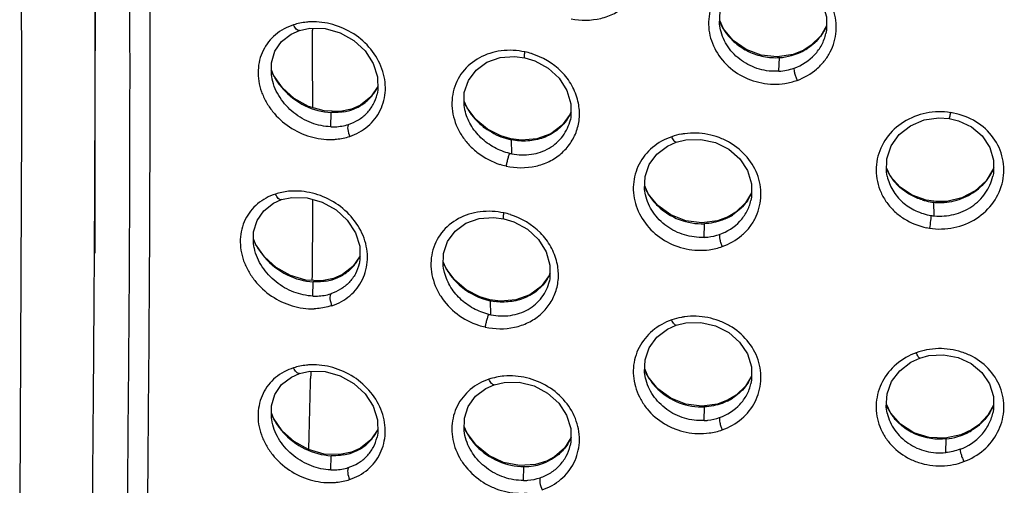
# Model space of a CAD drawing. Header units: millimetres. Extents: x 1200 to 1620, y -113 to 480.
# Tile 29 of 51: x 1296 to 1306, y 322 to 327. Entities that reach past the tile are written whole.
import ezdxf

# ---------------------------------------------------------------- set-up
doc = ezdxf.new("R2010")
doc.units = ezdxf.units.MM
doc.header["$LTSCALE"] = 0.1

msp = doc.modelspace()

# ---------------------------------------------------------------- linework, layer by layer
at = {"color": 7, "linetype": 'Continuous'}
for p, q in [((1297.0052, 326.3203), (1297.0057, 326.9999)), ((1303.5242, 326.9329), (1303.486, 327.018)), ((1304.5954, 326.9639), (1304.5348, 326.8605)), ((1299.1256, 326.9162), (1299.1256, 326.9162)), ((1299.2599, 326.9395), (1299.26, 326.918)), ((1303.4939, 326.9242), (1303.4933, 326.9269)), ((1304.5348, 326.8605), (1304.4366, 326.7636)), ((1304.589, 326.8844), (1304.5896, 326.8869)), ((1304.4366, 326.7636), (1304.3585, 326.7137)), ((1304.2479, 326.6686), (1304.0843, 326.6426)), ((1304.3585, 326.7137), (1304.2479, 326.6686)), ((1304.3515, 326.7033), (1304.3585, 326.7137)), ((1304.1013, 326.4931), (1304.1053, 326.6349)), ((1298.8553, 326.4523), (1298.8342, 326.5084)), ((1298.9479, 326.3213), (1298.8553, 326.4523)), ((1298.8418, 326.4115), (1298.8412, 326.4141)), ((1299.9393, 326.3368), (1299.8655, 326.2278)), ((1299.7579, 326.1428), (1299.6659, 326.1018)), ((1299.8655, 326.2278), (1299.7579, 326.1428)), ((1300.8653, 326.1138), (1300.8351, 326.1847)), ((1299.5463, 326.0765), (1299.3807, 326.0816)), ((1299.4506, 325.9172), (1299.454, 326.0645)), ((1299.6659, 326.1018), (1299.5463, 326.0765)), ((1299.6491, 326.0882), (1299.6659, 326.1018)), ((1300.8429, 326.0918), (1300.8418, 326.0966)), ((1300.9562, 325.993), (1300.8653, 326.1138)), ((1301.9423, 326.0701), (1301.9336, 326.0467)), ((1301.9368, 325.99), (1301.9373, 325.992)), ((1301.3201, 325.7916), (1301.2154, 325.8224)), ((1301.4313, 325.7783), (1301.3201, 325.7916)), ((1301.3299, 325.6365), (1301.3246, 325.7823)), ((1305.26, 325.4033), (1305.2174, 325.4913)), ((1305.2238, 325.4059), (1305.2241, 325.4049)), ((1306.3209, 325.4042), (1306.3213, 325.4059)), ((1302.7441, 325.2239), (1302.7083, 325.3055)), ((1302.716, 325.2117), (1302.7156, 325.2138)), ((1303.817, 325.2322), (1303.7547, 325.1281)), ((1298.9395, 325.1619), (1298.9395, 325.1619)), ((1303.7547, 325.1281), (1303.6554, 325.033)), ((1303.8107, 325.1531), (1303.8114, 325.1562)), ((1305.7357, 325.1413), (1305.6296, 325.1563)), ((1305.7132, 324.9937), (1305.709, 325.1353)), ((1305.7364, 325.1332), (1305.7357, 325.1413)), ((1303.6554, 325.033), (1303.5757, 324.9843)), ((1303.464, 324.942), (1303.3001, 324.9205)), ((1303.3238, 324.7703), (1303.3277, 324.9124)), ((1303.5757, 324.9843), (1303.464, 324.942)), ((1303.5673, 324.9734), (1303.5757, 324.9843)), ((1298.6699, 324.7016), (1298.6497, 324.7557)), ((1298.6573, 324.6588), (1298.6567, 324.6618)), ((1298.762, 324.5703), (1298.6699, 324.7016)), ((1299.7542, 324.5789), (1299.68, 324.4701)), ((1299.7472, 324.5034), (1299.746, 324.4982)), ((1300.6475, 324.4487), (1300.6181, 324.5183)), ((1299.68, 324.4701), (1299.5719, 324.3857)), ((1300.6259, 324.4251), (1300.6248, 324.4301)), ((1300.738, 324.3275), (1300.6475, 324.4487)), ((1301.7251, 324.3982), (1301.7164, 324.3749)), ((1299.3589, 324.321), (1299.1933, 324.3275)), ((1299.2659, 324.1619), (1299.2694, 324.3096)), ((1299.479, 324.3452), (1299.3589, 324.321)), ((1299.4617, 324.3315), (1299.479, 324.3452)), ((1299.5719, 324.3857), (1299.479, 324.3452)), ((1301.7196, 324.3181), (1301.72, 324.32)), ((1301.0916, 324.1172), (1301.1009, 324.1234)), ((1301.2129, 324.1092), (1301.1009, 324.1234)), ((1301.1127, 323.9675), (1301.1074, 324.1136)), ((1299.243, 323.3828), (1299.2425, 323.3584)), ((1302.7442, 323.3244), (1302.7083, 323.4061)), ((1299.1259, 323.3596), (1299.1259, 323.3596)), ((1299.2425, 323.3584), (1299.2414, 323.3079)), ((1302.7161, 323.3124), (1302.7156, 323.3144)), ((1303.8171, 323.333), (1303.7548, 323.229)), ((1303.7548, 323.229), (1303.6555, 323.1338)), ((1303.8107, 323.2539), (1303.8114, 323.2569)), ((1303.5757, 323.0851), (1303.4641, 323.0427)), ((1303.5674, 323.0741), (1303.5757, 323.0851)), ((1303.6555, 323.1338), (1303.5757, 323.0851)), ((1303.4641, 323.0427), (1303.3002, 323.0212)), ((1303.3238, 322.871), (1303.3277, 323.0131)), ((1305.2589, 322.9509), (1305.2166, 323.0414)), ((1306.3269, 323.0296), (1306.27, 322.928)), ((1298.855, 322.8947), (1298.8339, 322.9509)), ((1298.9477, 322.7636), (1298.855, 322.8947)), ((1305.2235, 322.9511), (1305.2244, 322.9476)), ((1306.3205, 322.949), (1306.3208, 322.9502)), ((1298.8415, 322.854), (1298.8409, 322.8567)), ((1299.939, 322.7796), (1299.8651, 322.6704)), ((1300.865, 322.7393), (1300.8354, 322.8103)), ((1306.0989, 322.7745), (1305.9901, 322.7236)), ((1306.0946, 322.7656), (1306.0989, 322.7745)), ((1299.8651, 322.6704), (1299.7574, 322.5853)), ((1300.8428, 322.7169), (1300.8427, 322.7171)), ((1300.9629, 322.6116), (1300.865, 322.7393)), ((1301.9421, 322.6906), (1301.8754, 322.5851)), ((1305.9901, 322.7236), (1305.8269, 322.6883)), ((1305.8316, 322.5389), (1305.8358, 322.6805)), ((1299.7574, 322.5853), (1299.6653, 322.5443)), ((1299.5458, 322.519), (1299.3804, 322.524)), ((1299.4501, 322.3598), (1299.4535, 322.507)), ((1299.6653, 322.5443), (1299.5458, 322.519)), ((1299.6485, 322.5307), (1299.6653, 322.5443)), ((1301.5733, 322.4141), (1301.4087, 322.4043)), ((1301.4515, 322.2498), (1301.4551, 322.3936)), ((1301.688, 322.4491), (1301.5733, 322.4141)), ((1301.6761, 322.4367), (1301.688, 322.4491))]:
    msp.add_line(p, q, dxfattribs=at)
for points in [[(1296.235, 333.5141), (1296.2335, 329.8427), (1296.2429, 325.943), (1296.2225, 322.0347)], [(1296.9917, 333.3457), (1297.007, 328.8018), (1297.0039, 324.6054)], [(1303.4939, 326.9242), (1303.4844, 326.9828), (1303.4905, 327.117), (1303.5352, 327.2432), (1303.6166, 327.3525), (1303.7289, 327.4379), (1303.8187, 327.4788)], [(1303.8187, 327.4788), (1303.917, 327.5038), (1304.0715, 327.5096), (1304.223, 327.4779), (1304.3603, 327.4105), (1304.473, 327.3128), (1304.5538, 327.1926), (1304.5954, 327.058), (1304.5954, 326.919), (1304.5888, 326.8845)], [(1298.8412, 326.4141), (1298.834, 326.4555), (1298.8345, 326.5822), (1298.8702, 326.7001), (1298.9403, 326.8013), (1299.0412, 326.8792), (1299.1256, 326.9162)], [(1299.1256, 326.9162), (1299.233, 326.9392), (1299.3923, 326.9355), (1299.5485, 326.892), (1299.6904, 326.8123), (1299.8073, 326.7041), (1299.8914, 326.5754), (1299.9357, 326.4357), (1299.9383, 326.2962), (1299.9309, 326.2556)], [(1304.0843, 326.6426), (1303.918, 326.6594), (1303.7614, 326.7175), (1303.6271, 326.811), (1303.5242, 326.9329)], [(1300.8418, 326.0966), (1300.8345, 326.1384), (1300.8363, 326.2717), (1300.8789, 326.3966), (1300.9583, 326.5045), (1301.0697, 326.5861), (1301.207, 326.6348), (1301.3586, 326.6473), (1301.4638, 326.6339)], [(1301.4638, 326.6339), (1301.5675, 326.6021), (1301.7075, 326.5258), (1301.8218, 326.421), (1301.9014, 326.2945), (1301.9425, 326.1563), (1301.9422, 326.0172), (1301.9368, 325.99)], [(1299.3807, 326.0816), (1299.2189, 326.1276), (1299.0714, 326.2102), (1298.9479, 326.3213)], [(1301.9336, 326.0467), (1301.85, 325.9328), (1301.7336, 325.8458), (1301.5902, 325.793), (1301.4313, 325.7783)], [(1301.2154, 325.8224), (1301.0758, 325.894), (1300.9562, 325.993)], [(1305.2241, 325.406), (1305.2166, 325.4471), (1305.2191, 325.5865), (1305.2647, 325.7195), (1305.3489, 325.837), (1305.4656, 325.929), (1305.6072, 325.988), (1305.7613, 326.0107), (1305.8674, 326.0038)], [(1305.8674, 326.0038), (1305.963, 325.9808), (1306.0987, 325.9166), (1306.2102, 325.8223), (1306.2878, 325.7042), (1306.3275, 325.5715), (1306.3268, 325.4342), (1306.3209, 325.4041)], [(1302.716, 325.2117), (1302.7068, 325.2679), (1302.712, 325.4011), (1302.7554, 325.5259), (1302.8351, 325.6339), (1302.9458, 325.7181), (1303.0349, 325.7582)], [(1303.0349, 325.7582), (1303.1346, 325.7829), (1303.2899, 325.7871), (1303.4422, 325.7535), (1303.5803, 325.6841), (1303.6937, 325.5846), (1303.775, 325.4628), (1303.817, 325.3271), (1303.817, 325.1875), (1303.8105, 325.1532)], [(1306.3291, 325.4847), (1306.2505, 325.3579), (1306.1379, 325.2539), (1305.9984, 325.1813), (1305.8434, 325.1445), (1305.7357, 325.1413)], [(1305.6296, 325.1563), (1305.4845, 325.2083), (1305.3579, 325.2924), (1305.26, 325.4033)], [(1303.3001, 324.9205), (1303.1342, 324.9417), (1302.9786, 325.0037), (1302.8457, 325.1002), (1302.7441, 325.2239)], [(1298.6567, 324.6618), (1298.6496, 324.7025), (1298.6498, 324.8289), (1298.6852, 324.9465), (1298.7549, 325.0474), (1298.8553, 325.1251), (1298.9395, 325.1619)], [(1298.9395, 325.1619), (1299.0471, 325.1848), (1299.2066, 325.1807), (1299.3629, 325.1366), (1299.505, 325.0564), (1299.622, 324.9477), (1299.7062, 324.8189), (1299.7507, 324.6791), (1299.7536, 324.5397), (1299.746, 324.4982)], [(1300.6248, 324.4301), (1300.6175, 324.4719), (1300.6193, 324.6049), (1300.6617, 324.7293), (1300.7409, 324.8368), (1300.8519, 324.9179), (1300.9891, 324.9661), (1301.1407, 324.9781), (1301.2462, 324.9642)], [(1301.2462, 324.9642), (1301.3504, 324.9318), (1301.4905, 324.8547), (1301.6048, 324.7493), (1301.6843, 324.6224), (1301.7253, 324.484), (1301.7249, 324.3449), (1301.7196, 324.3181)], [(1299.1933, 324.3275), (1299.0318, 324.3749), (1298.8849, 324.4586), (1298.762, 324.5703)], [(1301.1009, 324.1234), (1300.9962, 324.1551), (1300.857, 324.2277), (1300.738, 324.3275)], [(1301.7164, 324.3749), (1301.6327, 324.2613), (1301.5161, 324.1749), (1301.3724, 324.1228), (1301.2129, 324.1092)], [(1303.035, 323.859), (1303.1346, 323.8837), (1303.2898, 323.8879), (1303.442, 323.8544), (1303.58, 323.7851), (1303.6935, 323.6857), (1303.7749, 323.5641), (1303.8169, 323.4284), (1303.8171, 323.2889), (1303.8105, 323.254)], [(1302.7161, 323.3124), (1302.7068, 323.3686), (1302.712, 323.5018), (1302.7554, 323.6266), (1302.8351, 323.7347), (1302.9459, 323.8188), (1303.035, 323.859)], [(1305.2248, 322.9477), (1305.2148, 323.0112), (1305.2229, 323.1475), (1305.2704, 323.2763), (1305.3551, 323.3885), (1305.4704, 323.4766), (1305.5618, 323.5192)], [(1305.5617, 323.5192), (1305.6573, 323.5452), (1305.8101, 323.5544), (1305.9601, 323.5268), (1306.0957, 323.4638), (1306.2068, 323.3702), (1306.2861, 323.2535), (1306.3269, 323.1219), (1306.3269, 322.9844), (1306.3203, 322.9491)], [(1299.1259, 323.3596), (1299.233, 323.3826), (1299.3923, 323.3789), (1299.5483, 323.3354), (1299.6901, 323.2557), (1299.8069, 323.1475), (1299.891, 323.019), (1299.9354, 322.8794), (1299.9381, 322.7398), (1299.9306, 322.6986)], [(1298.8409, 322.8567), (1298.8338, 322.8982), (1298.8342, 323.0251), (1298.87, 323.1432), (1298.9403, 323.2446), (1299.0413, 323.3227), (1299.1259, 323.3596)], [(1303.3002, 323.0212), (1303.1344, 323.0423), (1302.9788, 323.1042), (1302.8458, 323.2007), (1302.7442, 323.3244)], [(1300.8428, 322.7169), (1300.8344, 322.7665), (1300.8373, 322.8968), (1300.8771, 323.0185), (1300.9525, 323.1233), (1301.0588, 323.2047), (1301.1459, 323.2433)], [(1301.1459, 323.2433), (1301.2491, 323.2672), (1301.4063, 323.2678), (1301.5603, 323.2298), (1301.7002, 323.1556), (1301.8154, 323.052), (1301.8982, 322.9269), (1301.9413, 322.7888), (1301.9424, 322.6488), (1301.9354, 322.612)], [(1305.8269, 322.6883), (1305.6595, 322.6958), (1305.5008, 322.7458), (1305.364, 322.833), (1305.2589, 322.9509)], [(1306.27, 322.928), (1306.1741, 322.8272), (1306.0989, 322.7745)], [(1299.3804, 322.524), (1299.2186, 322.57), (1299.0711, 322.6526), (1298.9477, 322.7636)], [(1301.4087, 322.4043), (1301.2445, 322.4366), (1301.092, 322.5081), (1300.9629, 322.6116)], [(1301.8754, 322.5851), (1301.7727, 322.4945), (1301.688, 322.4491)]]:
    msp.add_lwpolyline(points, dxfattribs=at)
for centre, radius, start, end in [((1304.0114, 327.2323), 0.573, 202.5879, 210.95127), ((1304.1209, 327.174), 0.5211, 328.36321, 334.90234), ((1304.1244, 327.1723), 0.5172, 334.91237, 335.72241), ((1007.1422, 325.2009), 292.1229, 0.179688, 0.33677), ((1304.016, 327.235), 0.5783, 210.94307, 214.74976), ((1301.3074, 325.9581), 0.7536, 72.63305, 77.85551), ((1304.0689, 327.2431), 0.6093, 273.42522, 297.64374), ((1304.086, 327.2088), 0.5709, 297.71461, 298.823), ((1304.0866, 327.2079), 0.5699, 298.82157, 303.19889), ((1299.4171, 326.7505), 0.6368, 202.56832, 203.04919), ((1299.434, 326.758), 0.6553, 203.07412, 209.09592), ((1299.4473, 326.7651), 0.6703, 209.07561, 210.36534), ((1299.4495, 326.7664), 0.6729, 210.36487, 211.00774), ((1299.4786, 326.7848), 0.7073, 211.07079, 218.83359), ((1299.5098, 326.8091), 0.7469, 218.78519, 221.55398), ((1299.5377, 326.5202), 0.442, 332.26499, 335.44914), ((1303.9334, 327.533), 1.1892, 281.15515, 287.42866), ((1299.539, 326.5196), 0.4406, 326.23545, 332.25373), ((1301.4146, 326.4221), 0.6309, 202.39568, 203.41213), ((1301.4136, 326.4216), 0.6299, 203.40986, 209.71375), ((1301.4451, 326.0483), 0.5864, 11.20773, 13.28784), ((1299.4919, 326.6035), 0.5388, 280.0795, 286.94387), ((1299.4982, 326.5814), 0.5158, 286.99108, 289.26541), ((1299.5025, 326.5696), 0.5032, 289.2411, 297.33522), ((1301.4095, 326.4194), 0.6252, 209.7207, 210.162), ((1301.408, 326.4185), 0.6234, 210.16153, 211.56433), ((1301.4033, 326.4156), 0.618, 211.56151, 214.83989), ((1301.4163, 326.4251), 0.634, 214.87479, 220.42686), ((1301.4913, 326.2738), 0.4978, 327.03757, 336.37619), ((1305.7739, 325.359), 0.7144, 78.9309, 81.19068), ((1301.4424, 326.4472), 0.6682, 220.41631, 224.96488), ((1301.4695, 326.4752), 0.7072, 225.01897, 236.04261), ((1301.49, 326.2746), 0.4993, 325.90432, 327.04125), ((1301.4811, 326.4914), 0.7271, 236.00057, 244.47226), ((1301.4692, 326.466), 0.6991, 244.46433, 252.84494), ((1301.4562, 326.4254), 0.6564, 252.88161, 257.24255), ((1301.4525, 326.4096), 0.6402, 257.26104, 257.66872), ((1301.4525, 326.4098), 0.6404, 257.66875, 258.482), ((1301.4454, 326.2294), 0.604, 256.80766, 258.96951), ((1301.4303, 326.2285), 0.7349, 252.10068, 257.48672), ((1305.7207, 325.7019), 0.5506, 203.60168, 208.54657), ((1305.723, 325.7031), 0.5532, 208.54415, 210.63178), ((1305.7236, 325.7035), 0.5539, 210.63243, 215.88625), ((1305.8023, 325.7162), 0.5759, 324.21978, 328.96178), ((1305.8084, 325.7125), 0.5688, 328.96282, 332.69835), ((1305.8176, 325.7078), 0.5585, 332.69463, 337.47644), ((1305.727, 325.7065), 0.5584, 215.93696, 226.49692), ((1305.8065, 325.7121), 0.5701, 306.62451, 318.87029), ((1305.8, 325.7178), 0.5788, 318.86951, 324.222), ((1303.2403, 325.5226), 0.5803, 202.54043, 206.18099), ((1303.248, 325.5264), 0.5889, 206.18248, 210.80327), ((1303.2512, 325.5283), 0.5926, 210.79951, 211.98374), ((1303.2523, 325.529), 0.5939, 211.98408, 214.19506), ((1303.3544, 325.4386), 0.5086, 328.08948, 334.47329), ((1303.3568, 325.4374), 0.506, 334.4802, 335.68091), ((1305.7445, 325.7247), 0.5837, 226.47869, 229.99485), ((1305.8018, 325.7191), 0.5785, 305.04269, 306.5846), ((1203.2674, 325.353), 95.9972, 359.387968, 359.888296), ((1305.7733, 325.7643), 0.6324, 253.00071, 260.48469), ((1305.7712, 325.7526), 0.6205, 260.49664, 264.24493), ((1305.7703, 325.7437), 0.6114, 264.24803, 266.81598), ((1301.0859, 324.2872), 0.7557, 72.30648, 77.63184), ((1303.3198, 325.4756), 0.5599, 296.24642, 297.51429), ((1303.3207, 325.4738), 0.5579, 297.51178, 302.16616), ((1305.7696, 325.5693), 0.5784, 260.99757, 264.40828), ((1305.7716, 325.5592), 0.7013, 258.66459, 260.99101), ((1299.2492, 325.0053), 0.6549, 202.54291, 208.48845), ((1299.2608, 325.0114), 0.6679, 208.47092, 209.90655), ((1299.2951, 325.0322), 0.708, 209.98517, 218.43004), ((1303.2216, 325.5844), 0.9551, 279.43791, 287.76002), ((1299.3306, 325.0594), 0.7527, 218.36847, 221.13325), ((1299.3572, 324.761), 0.4372, 326.33946, 326.96915), ((1299.3581, 324.7604), 0.4362, 326.96871, 328.92763), ((1299.3536, 324.763), 0.4413, 328.94567, 335.88916), ((1301.2013, 324.7576), 0.6351, 203.04837, 206.42433), ((1301.2249, 324.376), 0.5884, 11.1861, 13.17938), ((1301.2036, 324.7587), 0.6376, 206.42288, 209.52008), ((1301.2032, 324.7585), 0.6372, 209.52023, 209.96493), ((1301.2023, 324.7579), 0.6361, 209.96443, 211.99753), ((1301.2024, 324.7585), 0.6364, 212.03558, 221.66756), ((1301.2781, 324.6004), 0.4936, 328.84859, 336.36199), ((1299.3097, 324.8473), 0.5377, 279.63476, 286.40482), ((1299.3158, 324.8249), 0.5145, 286.45144, 288.77613), ((1299.3204, 324.8122), 0.501, 288.74916, 297.10431), ((1301.2276, 324.7807), 0.6701, 221.65352, 224.16493), ((1301.2762, 324.6015), 0.4958, 327.88189, 328.85313), ((1301.2392, 324.7436), 0.6436, 256.74908, 261.89358), ((1301.2315, 324.5614), 0.6057, 256.54669, 258.68806), ((1301.2155, 324.56), 0.7366, 251.7508, 257.24382), ((1305.7539, 322.9635), 0.6516, 100.62653, 110.44602), ((1303.2404, 323.6233), 0.5803, 202.5378, 206.20012), ((1159.1081, 326.4951), 140.1695, 358.396316, 358.697114), ((1301.3132, 322.6281), 0.7072, 95.29451, 108.20916), ((1303.248, 323.6271), 0.5889, 206.2015, 210.80046), ((1303.2512, 323.6289), 0.5926, 210.79677, 211.99335), ((1303.2523, 323.6296), 0.5939, 211.99367, 214.19336), ((1303.3544, 323.5394), 0.5087, 328.09404, 334.47475), ((1303.3567, 323.5382), 0.5061, 334.48167, 335.69676), ((1303.3197, 323.5763), 0.56, 296.25703, 297.5237), ((1303.3206, 323.5746), 0.558, 297.52121, 302.17231), ((1305.726, 323.2523), 0.5574, 203.35077, 211.36197), ((1305.8248, 323.2469), 0.5498, 329.30061, 332.07527), ((1305.828, 323.2453), 0.5463, 332.0758, 336.97253), ((1299.4342, 323.2005), 0.6557, 203.04479, 209.06372), ((1299.4473, 323.2075), 0.6706, 209.04366, 210.34293), ((1299.4496, 323.2088), 0.6732, 210.34244, 210.95445), ((1305.7399, 323.2607), 0.5736, 211.35289, 217.25387), ((1299.4785, 323.2271), 0.7074, 211.01764, 218.8194), ((1299.5095, 323.2512), 0.7466, 218.77091, 221.53002), ((1299.5366, 322.9633), 0.4428, 332.22593, 335.50147), ((1301.3909, 323.0388), 0.6062, 202.50069, 204.26172), ((1301.4042, 323.0451), 0.6209, 204.27837, 210.54195), ((1303.3165, 323.2928), 0.5533, 276.41025, 290.79494), ((1305.7834, 323.2901), 0.6098, 295.94498, 300.68317), ((1305.7767, 323.3015), 0.623, 300.68233, 301.49058), ((1299.538, 322.9627), 0.4413, 326.27802, 332.21461), ((1301.4129, 323.05), 0.6308, 210.52933, 212.75893), ((1301.4396, 323.0682), 0.6631, 212.83406, 222.42597), ((1301.5057, 322.8869), 0.4802, 327.45351, 337.18286), ((1305.7712, 323.3203), 0.6425, 275.76291, 286.74323), ((1305.7746, 323.3085), 0.6302, 286.75446, 295.93198), ((1299.5018, 323.0125), 0.5036, 289.24637, 297.32266), ((1301.4606, 323.0865), 0.691, 222.36799, 223.9256), ((1299.4912, 323.0461), 0.5389, 280.09483, 286.95849), ((1299.4975, 323.0241), 0.516, 287.00551, 289.27031), ((1301.4547, 322.9918), 0.5982, 270.04466, 279.57096), ((1301.4573, 322.975), 0.5812, 279.58938, 287.9675), ((1301.4626, 322.9578), 0.5632, 287.99097, 292.27246), ((1301.4654, 322.9509), 0.5557, 292.27515, 293.99409)]:
    msp.add_arc(centre, radius, start, end, dxfattribs=at)
for points in [[(1297.0057, 326.9999), (1297.0057, 329.1113), (1296.9922, 331.2227), (1296.9869, 333.3341)], [(1304.1013, 326.4936), (1304.1545, 326.4969), (1304.2078, 326.5076), (1304.2581, 326.5255)], [(1302.7611, 325.1952), (1302.785, 325.16), (1302.8128, 325.1272), (1302.8434, 325.0977)], [(1302.7611, 323.2959), (1302.785, 323.2606), (1302.8129, 323.2278), (1302.8435, 323.1982)], [(1305.9803, 322.5737), (1305.9326, 322.5558), (1305.8822, 322.5443), (1305.8315, 322.5394)], [(1305.9109, 322.4155), (1305.9478, 322.4216), (1305.9841, 322.432), (1306.0187, 322.4462)]]:
    msp.add_open_spline(points, degree=3, dxfattribs=at)
for points, knots in [([(1297.5549, 333.0724), (1297.5579, 331.9407), (1297.5674, 329.678), (1297.5726, 327.4152), (1297.5723, 326.2841)], [0, 0, 0, 0, 0.5001307, 1, 1, 1, 1]), ([(1297.3553, 330.4365), (1297.3581, 329.628), (1297.3619, 328.4154), (1297.3639, 326.7988), (1297.3636, 325.5866), (1297.3585, 324.374), (1297.3455, 322.7568), (1297.3342, 321.5437), (1297.3329, 320.7349)], [0, 0, 0, 0, 0.2500149, 0.3749685, 0.4998924, 0.624862, 0.7499103, 1, 1, 1, 1]), ([(1301.9438, 327.0377), (1302.0445, 327.0173), (1302.2038, 327.0186), (1302.3955, 327.0876), (1302.5198, 327.171), (1302.6173, 327.2814), (1302.6831, 327.4119), (1302.7116, 327.5556), (1302.7045, 327.6533), (1302.6949, 327.7011)], [0, 0, 0, 0, 0.2598175, 0.3869687, 0.5115072, 0.6340202, 0.7553892, 0.8769469, 1, 1, 1, 1]), ([(1304.2895, 326.3984), (1304.3628, 326.4251), (1304.4663, 326.4847), (1304.5746, 326.5954), (1304.6568, 326.7224), (1304.7106, 326.907), (1304.6805, 327.1369), (1304.5627, 327.3407), (1304.4077, 327.4673), (1304.2615, 327.5333), (1304.1054, 327.5759), (1303.9813, 327.5782), (1303.9018, 327.5655)], [0, 0, 0, 0, 0.1257814, 0.1875572, 0.2485573, 0.3685722, 0.488979, 0.6123695, 0.7396588, 0.8047188, 0.8701199, 1, 1, 1, 1]), ([(1303.7762, 327.5341), (1303.7031, 327.5092), (1303.5665, 327.4336), (1303.4201, 327.2542), (1303.3677, 327.0699), (1303.3714, 326.9202), (1303.4062, 326.7712), (1303.5044, 326.5984), (1303.6899, 326.4435), (1303.9194, 326.3592), (1304.0838, 326.3549), (1304.1634, 326.3663)], [0, 0, 0, 0, 0.1249808, 0.2460056, 0.3654014, 0.4257806, 0.4868617, 0.6114132, 0.7395888, 0.8698655, 1, 1, 1, 1]), ([(1299.0631, 326.974), (1298.9959, 326.9525), (1298.8689, 326.8848), (1298.7343, 326.7147), (1298.6912, 326.537), (1298.6997, 326.3905), (1298.7287, 326.2795), (1298.7778, 326.1734), (1298.8665, 326.042), (1299.015, 325.9063), (1299.2306, 325.8052), (1299.3875, 325.7834), (1299.4641, 325.7855)], [0, 0, 0, 0, 0.1177142, 0.2332868, 0.3517712, 0.4135812, 0.4770599, 0.5420133, 0.6079416, 0.7406276, 0.8721267, 1, 1, 1, 1]), ([(1299.2443, 327.0055), (1299.2287, 327.0051), (1299.1674, 327.0012), (1299.1066, 326.9884), (1299.0631, 326.974)], [0, 0, 0, 0, 0.2541864, 1, 1, 1, 1]), ([(1299.1256, 326.9162), (1299.1145, 326.9125), (1299.0928, 326.9264), (1299.0758, 326.9494), (1299.0669, 326.9655), (1299.0631, 326.974)], [0, 0, 0, 0, 0.393361, 0.6876505, 1, 1, 1, 1]), ([(1299.6469, 325.8177), (1299.7149, 325.8401), (1299.8118, 325.8935), (1299.9113, 325.9967), (1299.9867, 326.1186), (1300.0322, 326.3001), (1299.9939, 326.5264), (1299.8747, 326.7302), (1299.6954, 326.8897), (1299.478, 326.9876), (1299.3208, 327.0081), (1299.2443, 327.0055)], [0, 0, 0, 0, 0.1191733, 0.1780674, 0.2369464, 0.3559224, 0.4798467, 0.6091269, 0.741258, 0.8726501, 1, 1, 1, 1]), ([(1304.1012, 326.4936), (1304.0332, 326.4894), (1303.8946, 326.5043), (1303.708, 326.5936), (1303.5643, 326.7378), (1303.5083, 326.861), (1303.4939, 326.9242)], [0, 0, 0, 0, 0.2545017, 0.5085954, 0.758079, 1, 1, 1, 1]), ([(1303.5408, 326.9053), (1303.5713, 326.8613), (1303.6454, 326.7808), (1303.7835, 326.6918), (1303.9404, 326.6394), (1304.0508, 326.632), (1304.1052, 326.6354)], [0, 0, 0, 0, 0.2465337, 0.4969628, 0.7489455, 1, 1, 1, 1]), ([(1304.2581, 326.5255), (1304.3384, 326.5541), (1304.4507, 326.6265), (1304.5498, 326.7647), (1304.5795, 326.844), (1304.5888, 326.8845)], [0, 0, 0, 0, 0.5053451, 0.753617, 1, 1, 1, 1]), ([(1304.5646, 326.9007), (1304.5543, 326.8839), (1304.5088, 326.8186), (1304.4486, 326.7638), (1304.3986, 326.731)], [0, 0, 0, 0, 0.2477071, 1, 1, 1, 1]), ([(1301.465, 326.6933), (1301.3847, 326.711), (1301.22, 326.7191), (1300.9882, 326.6475), (1300.8058, 326.4963), (1300.7213, 326.3191), (1300.7032, 326.1664), (1300.7149, 326.0485), (1300.7499, 325.933), (1300.807, 325.824), (1300.8841, 325.7256), (1301.0097, 325.6139), (1301.1237, 325.5541), (1301.2034, 325.5275)], [0, 0, 0, 0, 0.1287773, 0.2525855, 0.3717536, 0.4895804, 0.5497124, 0.6110794, 0.6737622, 0.7377191, 0.8027385, 0.8684436, 1, 1, 1, 1]), ([(1301.4638, 326.6339), (1301.462, 326.6343), (1301.4603, 326.6422), (1301.4605, 326.6535), (1301.4619, 326.6724), (1301.4638, 326.6859), (1301.465, 326.6933)], [0, 0, 0, 0, 0.0927776, 0.3100208, 0.6285527, 1, 1, 1, 1]), ([(1302.0158, 326.1831), (1302.0024, 326.2398), (1301.9579, 326.3513), (1301.812, 326.5436), (1301.6474, 326.6407), (1301.5313, 326.6758)], [0, 0, 0, 0, 0.2434284, 0.4933936, 1, 1, 1, 1]), ([(1304.2582, 326.5255), (1304.2565, 326.5193), (1304.2575, 326.5012), (1304.2635, 326.4707), (1304.2746, 326.4347), (1304.2843, 326.4101), (1304.2895, 326.3984)], [0, 0, 0, 0, 0.1472331, 0.399786, 0.7098557, 1, 1, 1, 1]), ([(1299.4505, 325.9175), (1299.3826, 325.9199), (1299.2444, 325.9488), (1299.0604, 326.0549), (1298.9149, 326.2118), (1298.8567, 326.3437), (1298.8417, 326.4115)], [0, 0, 0, 0, 0.2438015, 0.4959537, 0.7509186, 1, 1, 1, 1]), ([(1296.9733, 320.9731), (1296.9776, 321.8643), (1296.9936, 323.6467), (1297.0039, 325.4291), (1297.0052, 326.3203)], [0, 0, 0, 0, 0.4999862, 1, 1, 1, 1]), ([(1297.5723, 326.2841), (1297.5722, 325.8134), (1297.5706, 324.8723), (1297.5574, 322.9894), (1297.5427, 321.5771), (1297.5416, 320.6352)], [0, 0, 0, 0, 0.2499372, 0.4998028, 1, 1, 1, 1]), ([(1298.9509, 326.3137), (1299.0155, 326.2408), (1299.1707, 326.1208), (1299.3607, 326.0692), (1299.454, 326.0648)], [0, 0, 0, 0, 0.5107667, 1, 1, 1, 1]), ([(1299.6334, 325.9418), (1299.6695, 325.9533), (1299.7391, 325.9844), (1299.8284, 326.0553), (1299.8955, 326.1475), (1299.9222, 326.2188), (1299.9311, 326.2556)], [0, 0, 0, 0, 0.2520849, 0.5006076, 0.748432, 1, 1, 1, 1]), ([(1299.7336, 326.1226), (1299.7678, 326.1403), (1299.8324, 326.184), (1299.8839, 326.2427), (1299.9053, 326.2747)], [0, 0, 0, 0, 0.5004204, 1, 1, 1, 1]), ([(1301.27, 325.5093), (1301.37, 325.4881), (1301.5284, 325.4872), (1301.7198, 325.5533), (1301.844, 325.6347), (1301.9417, 325.7436), (1302.0079, 325.8733), (1302.0367, 326.0167), (1302.0298, 326.1145), (1302.0203, 326.1623)], [0, 0, 0, 0, 0.2597645, 0.3865434, 0.5106635, 0.6328735, 0.7542187, 0.8761498, 1, 1, 1, 1]), ([(1299.5862, 326.0731), (1299.5754, 326.0711), (1299.5317, 326.0646), (1299.4872, 326.0632), (1299.454, 326.0648)], [0, 0, 0, 0, 0.2475771, 1, 1, 1, 1]), ([(1301.3076, 325.6413), (1301.252, 325.6543), (1301.1439, 325.6963), (1301.0037, 325.7977), (1300.8969, 325.932), (1300.8552, 326.038), (1300.8428, 326.0918)], [0, 0, 0, 0, 0.2520414, 0.5054754, 0.7560883, 1, 1, 1, 1]), ([(1305.8834, 326.0635), (1305.7996, 326.0774), (1305.6268, 326.0738), (1305.3893, 325.9812), (1305.2053, 325.8121), (1305.1213, 325.6246), (1305.1052, 325.4669), (1305.1189, 325.3485), (1305.1566, 325.2345), (1305.2174, 325.1292), (1305.2991, 325.0368), (1305.432, 324.9357), (1305.5516, 324.8876), (1305.6338, 324.8702)], [0, 0, 0, 0, 0.1299051, 0.2580408, 0.3822487, 0.5028975, 0.5629414, 0.623176, 0.6839305, 0.7454653, 0.8079624, 0.8713808, 1, 1, 1, 1]), ([(1305.6618, 324.8652), (1305.7457, 324.8529), (1305.9184, 324.8583), (1306.1564, 324.9525), (1306.3388, 325.1253), (1306.4397, 325.3496), (1306.4388, 325.5933), (1306.3367, 325.816), (1306.1518, 325.9839), (1305.9934, 326.0436), (1305.9111, 326.0586)], [0, 0, 0, 0, 0.1302121, 0.2589893, 0.3844697, 0.5063067, 0.6261141, 0.7470232, 0.871535, 1, 1, 1, 1]), ([(1305.8674, 326.0038), (1305.8679, 326.0037), (1305.8692, 326.0054), (1305.8705, 326.0085), (1305.8724, 326.014), (1305.8753, 326.0248), (1305.8791, 326.0416), (1305.8819, 326.0558), (1305.8834, 326.0635)], [0, 0, 0, 0, 0.0248044, 0.081796, 0.1745317, 0.2999852, 0.6239157, 1, 1, 1, 1]), ([(1299.4506, 325.9172), (1299.4662, 325.9167), (1299.5279, 325.917), (1299.5896, 325.9278), (1299.6334, 325.9418)], [0, 0, 0, 0, 0.2543399, 1, 1, 1, 1]), ([(1299.6335, 325.9418), (1299.6295, 325.9359), (1299.6248, 325.9179), (1299.626, 325.8752), (1299.6364, 325.8403), (1299.6469, 325.8177)], [0, 0, 0, 0, 0.1686384, 0.4184145, 1, 1, 1, 1]), ([(1301.9035, 325.9946), (1301.8742, 325.9513), (1301.8007, 325.8725), (1301.6566, 325.7959), (1301.493, 325.7632), (1301.3801, 325.771), (1301.3246, 325.7823)], [0, 0, 0, 0, 0.2408207, 0.4861747, 0.7393826, 1, 1, 1, 1]), ([(1301.3299, 325.6365), (1301.3961, 325.6236), (1301.5315, 325.6201), (1301.7216, 325.683), (1301.8678, 325.8127), (1301.9227, 325.9297), (1301.9368, 325.99)], [0, 0, 0, 0, 0.2617673, 0.514572, 0.7594544, 1, 1, 1, 1]), ([(1303.1232, 325.8457), (1303.1116, 325.8446), (1303.066, 325.8386), (1303.0212, 325.8262), (1302.9891, 325.8139)], [0, 0, 0, 0, 0.2524926, 1, 1, 1, 1]), ([(1303.5129, 324.6748), (1303.5855, 324.7007), (1303.6882, 324.7592), (1303.7952, 324.8687), (1303.8764, 324.9949), (1303.929, 325.1788), (1303.898, 325.4081), (1303.7803, 325.6122), (1303.6262, 325.7404), (1303.4808, 325.8082), (1303.3259, 325.8531), (1303.2024, 325.8572), (1303.1232, 325.8457)], [0, 0, 0, 0, 0.1248286, 0.1861364, 0.2467512, 0.3664301, 0.4872054, 0.6114403, 0.7395611, 0.8048803, 0.8703963, 1, 1, 1, 1]), ([(1299.4641, 325.7855), (1299.4797, 325.7862), (1299.5415, 325.7908), (1299.6028, 325.8034), (1299.6469, 325.8177)], [0, 0, 0, 0, 0.2530868, 1, 1, 1, 1]), ([(1301.3112, 325.7852), (1301.3119, 325.7861), (1301.3139, 325.7887), (1301.3166, 325.7913), (1301.3189, 325.7916)], [0, 0, 0, 0, 0.3243091, 1, 1, 1, 1]), ([(1301.3189, 325.7916), (1301.3191, 325.7917), (1301.3195, 325.7917), (1301.3199, 325.7917), (1301.3201, 325.7916)], [0, 0, 0, 0, 0.5061843, 1, 1, 1, 1]), ([(1302.9891, 325.8139), (1302.9168, 325.7898), (1302.7814, 325.7157), (1302.6371, 325.5376), (1302.5861, 325.3546), (1302.5904, 325.2056), (1302.6257, 325.0566), (1302.7237, 324.8836), (1302.9077, 324.7271), (1303.1353, 324.6395), (1303.2989, 324.6322), (1303.3782, 324.6422)], [0, 0, 0, 0, 0.123948, 0.2440737, 0.363169, 0.4236771, 0.4850493, 0.6104529, 0.7394157, 0.8700586, 1, 1, 1, 1]), ([(1303.0349, 325.7582), (1303.0318, 325.7572), (1303.0224, 325.7608), (1303.0064, 325.7797), (1302.9958, 325.7992), (1302.9891, 325.8139)], [0, 0, 0, 0, 0.1295856, 0.3531182, 1, 1, 1, 1]), ([(1301.3076, 325.6413), (1301.3037, 325.6358), (1301.2967, 325.6184), (1301.2866, 325.5872), (1301.2773, 325.549), (1301.272, 325.5222), (1301.27, 325.5093)], [0, 0, 0, 0, 0.1464136, 0.4040834, 0.7169129, 1, 1, 1, 1]), ([(1305.2243, 325.4049), (1305.2359, 325.3541), (1305.2757, 325.2542), (1305.3799, 325.1295), (1305.5184, 325.0397), (1305.6247, 325.0067), (1305.6792, 324.9981)], [0, 0, 0, 0, 0.2424723, 0.4903392, 0.7432302, 1, 1, 1, 1]), ([(1305.7133, 324.9937), (1305.781, 324.9871), (1305.9192, 324.9977), (1306.1077, 325.0795), (1306.2511, 325.2209), (1306.3065, 325.3421), (1306.3209, 325.4042)], [0, 0, 0, 0, 0.2567661, 0.511242, 0.7595902, 1, 1, 1, 1]), ([(1298.8761, 325.2199), (1298.8093, 325.1985), (1298.6827, 325.1311), (1298.5486, 324.9612), (1298.5059, 324.7837), (1298.5145, 324.6372), (1298.5437, 324.5262), (1298.5929, 324.42), (1298.6814, 324.2885), (1298.8296, 324.1526), (1299.0444, 324.0507), (1299.2009, 324.0284), (1299.2773, 324.0302)], [0, 0, 0, 0, 0.1173758, 0.2327574, 0.3512955, 0.4132148, 0.4768342, 0.5419318, 0.607986, 0.7408188, 0.8723022, 1, 1, 1, 1]), ([(1299.0598, 325.2512), (1299.044, 325.2508), (1298.9819, 325.2471), (1298.9202, 325.2344), (1298.8761, 325.2199)], [0, 0, 0, 0, 0.2542803, 1, 1, 1, 1]), ([(1298.9395, 325.1619), (1298.9282, 325.1582), (1298.9061, 325.172), (1298.8889, 325.1952), (1298.88, 325.2114), (1298.8761, 325.2199)], [0, 0, 0, 0, 0.395475, 0.6891449, 1, 1, 1, 1]), ([(1299.4626, 324.0622), (1299.5305, 324.0843), (1299.6272, 324.1374), (1299.7262, 324.2404), (1299.8013, 324.3622), (1299.8465, 324.5437), (1299.8079, 324.77), (1299.6887, 324.9739), (1299.5097, 325.1337), (1299.2929, 325.2322), (1299.1362, 325.2534), (1299.0598, 325.2512)], [0, 0, 0, 0, 0.1188802, 0.1776664, 0.2364822, 0.3554896, 0.479631, 0.6091766, 0.7414656, 0.8728338, 1, 1, 1, 1]), ([(1305.5884, 325.1595), (1305.5683, 325.1656), (1305.4899, 325.1938), (1305.417, 325.2376), (1305.3693, 325.2776)], [0, 0, 0, 0, 0.2522942, 1, 1, 1, 1]), ([(1305.7364, 325.1332), (1305.8064, 325.1293), (1305.9479, 325.1455), (1306.0772, 325.2056), (1306.134, 325.2455)], [0, 0, 0, 0, 0.5027649, 1, 1, 1, 1]), ([(1303.3238, 324.7707), (1303.2556, 324.7676), (1303.1168, 324.7848), (1302.9304, 324.8771), (1302.7866, 325.0234), (1302.7304, 325.1479), (1302.716, 325.2117)], [0, 0, 0, 0, 0.2530964, 0.5071117, 0.7573875, 1, 1, 1, 1]), ([(1303.4845, 324.8015), (1303.5635, 324.8291), (1303.6743, 324.8996), (1303.772, 325.0352), (1303.8012, 325.1132), (1303.8105, 325.1531)], [0, 0, 0, 0, 0.5048053, 0.7529412, 1, 1, 1, 1]), ([(1303.7861, 325.1698), (1303.7757, 325.153), (1303.7297, 325.0877), (1303.6685, 325.0335), (1303.6177, 325.0015)], [0, 0, 0, 0, 0.2479626, 1, 1, 1, 1]), ([(1301.2467, 325.0237), (1301.1666, 325.0416), (1301.0023, 325.0505), (1300.7708, 324.9801), (1300.5883, 324.8298), (1300.5036, 324.6531), (1300.4852, 324.5005), (1300.4968, 324.3825), (1300.5316, 324.2668), (1300.6077, 324.1203), (1300.7533, 323.9654), (1300.9043, 323.886), (1300.9839, 323.8594)], [0, 0, 0, 0, 0.1287201, 0.2523342, 0.3713076, 0.4890911, 0.5492879, 0.6107759, 0.6736175, 0.7377448, 0.8682777, 1, 1, 1, 1]), ([(1301.2462, 324.9642), (1301.2443, 324.9646), (1301.2423, 324.9724), (1301.2424, 324.9839), (1301.2436, 325.0027), (1301.2455, 325.0163), (1301.2467, 325.0237)], [0, 0, 0, 0, 0.0954193, 0.3126784, 0.6300956, 1, 1, 1, 1]), ([(1302.8434, 325.0977), (1302.9069, 325.0363), (1303.0601, 324.9386), (1303.2397, 324.909), (1303.3276, 324.9129)], [0, 0, 0, 0, 0.5006938, 1, 1, 1, 1]), ([(1301.7978, 324.5101), (1301.7845, 324.567), (1301.7401, 324.6787), (1301.5947, 324.8717), (1301.4304, 324.9698), (1301.3144, 325.0055)], [0, 0, 0, 0, 0.243521, 0.4936092, 1, 1, 1, 1]), ([(1303.5674, 324.9734), (1303.549, 324.9643), (1303.4728, 324.9316), (1303.3899, 324.9151), (1303.3277, 324.9124)], [0, 0, 0, 0, 0.2476993, 1, 1, 1, 1]), ([(1305.6791, 324.9981), (1305.6793, 324.9917), (1305.6778, 324.9738), (1305.6727, 324.9295), (1305.6667, 324.8916), (1305.6618, 324.8652)], [0, 0, 0, 0, 0.1433519, 0.3990839, 1, 1, 1, 1]), ([(1303.3238, 324.7707), (1303.3375, 324.7714), (1303.392, 324.7758), (1303.4459, 324.788), (1303.4845, 324.8015)], [0, 0, 0, 0, 0.2516184, 1, 1, 1, 1]), ([(1303.4847, 324.8016), (1303.4825, 324.7954), (1303.4825, 324.7772), (1303.4876, 324.7467), (1303.4981, 324.7108), (1303.5076, 324.6864), (1303.5129, 324.6748)], [0, 0, 0, 0, 0.1500914, 0.4019721, 0.7101918, 1, 1, 1, 1]), ([(1299.2659, 324.1622), (1299.198, 324.1649), (1299.06, 324.1943), (1298.8761, 324.3011), (1298.7306, 324.4585), (1298.6723, 324.5908), (1298.6573, 324.6588)], [0, 0, 0, 0, 0.2432611, 0.495228, 0.750426, 1, 1, 1, 1]), ([(1298.7637, 324.5642), (1298.8284, 324.4901), (1298.984, 324.3679), (1299.1754, 324.3147), (1299.2693, 324.3098)], [0, 0, 0, 0, 0.5113803, 1, 1, 1, 1]), ([(1299.746, 324.4982), (1299.7374, 324.4615), (1299.7105, 324.3905), (1299.6433, 324.2993), (1299.5548, 324.2287), (1299.4859, 324.1975), (1299.45, 324.1861)], [0, 0, 0, 0, 0.2518908, 0.5000133, 0.7482796, 1, 1, 1, 1]), ([(1299.5486, 324.3662), (1299.5831, 324.3839), (1299.648, 324.4276), (1299.6997, 324.4865), (1299.7211, 324.5187)], [0, 0, 0, 0, 0.5002716, 1, 1, 1, 1]), ([(1301.0906, 323.9724), (1301.0351, 323.9856), (1300.927, 324.0281), (1300.7869, 324.13), (1300.6801, 324.2648), (1300.6383, 324.3711), (1300.6259, 324.4251)], [0, 0, 0, 0, 0.2516416, 0.5050126, 0.7558279, 1, 1, 1, 1]), ([(1301.0519, 323.8405), (1301.1516, 323.8183), (1301.3099, 323.8164), (1301.5012, 323.8819), (1301.6255, 323.9628), (1301.7233, 324.0713), (1301.7896, 324.2009), (1301.8185, 324.3443), (1301.8116, 324.4422), (1301.8021, 324.4901)], [0, 0, 0, 0, 0.2597096, 0.3863638, 0.5103368, 0.6324539, 0.7538019, 0.8758718, 1, 1, 1, 1]), ([(1299.3997, 324.3172), (1299.389, 324.3153), (1299.3459, 324.3093), (1299.3021, 324.3081), (1299.2693, 324.3098)], [0, 0, 0, 0, 0.2475266, 1, 1, 1, 1]), ([(1300.7469, 324.3138), (1300.7704, 324.2897), (1300.8701, 324.201), (1300.9947, 324.14), (1301.0916, 324.1172)], [0, 0, 0, 0, 0.2527115, 1, 1, 1, 1]), ([(1301.1127, 323.9675), (1301.1788, 323.9543), (1301.314, 323.95), (1301.5042, 324.0119), (1301.6506, 324.141), (1301.7055, 324.2578), (1301.7196, 324.3181)], [0, 0, 0, 0, 0.2619489, 0.5146156, 0.7593452, 1, 1, 1, 1]), ([(1301.6961, 324.3379), (1301.6693, 324.2952), (1301.6015, 324.2166), (1301.4667, 324.136), (1301.311, 324.0972), (1301.2024, 324.0988), (1301.1484, 324.1064)], [0, 0, 0, 0, 0.2414811, 0.486758, 0.7394774, 1, 1, 1, 1]), ([(1299.2659, 324.1619), (1299.2817, 324.1613), (1299.3437, 324.1614), (1299.4058, 324.172), (1299.4498, 324.1861)], [0, 0, 0, 0, 0.2544361, 1, 1, 1, 1]), ([(1299.45, 324.1861), (1299.4459, 324.1801), (1299.441, 324.1622), (1299.4419, 324.1196), (1299.4522, 324.0847), (1299.4626, 324.0623)], [0, 0, 0, 0, 0.1695654, 0.4191994, 1, 1, 1, 1]), ([(1299.4634, 324.0629), (1299.4486, 324.058), (1299.3883, 324.0404), (1299.3253, 324.0321), (1299.278, 324.0307)], [0, 0, 0, 0, 0.2472667, 1, 1, 1, 1]), ([(1301.0906, 323.9724), (1301.0866, 323.9669), (1301.0792, 323.9495), (1301.0688, 323.9184), (1301.0592, 323.8802), (1301.054, 323.8534), (1301.0519, 323.8405)], [0, 0, 0, 0, 0.1469284, 0.4046773, 0.7172945, 1, 1, 1, 1]), ([(1302.9892, 323.9147), (1302.9169, 323.8902), (1302.7817, 323.8157), (1302.637, 323.6377), (1302.586, 323.4544), (1302.5901, 323.3052), (1302.6163, 323.194), (1302.6638, 323.0882), (1302.7526, 322.9579), (1302.8764, 322.8524), (1303.0211, 322.7825), (1303.1756, 322.7363), (1303.2991, 322.7317), (1303.3782, 322.7429)], [0, 0, 0, 0, 0.1238348, 0.2438633, 0.3628705, 0.4233276, 0.4846468, 0.5470442, 0.6104352, 0.7392734, 0.8047157, 0.870261, 1, 1, 1, 1]), ([(1303.1232, 323.9465), (1303.1117, 323.9451), (1303.0663, 323.9384), (1303.0216, 323.9263), (1302.9892, 323.9147)], [0, 0, 0, 0, 0.2520618, 1, 1, 1, 1]), ([(1303.035, 323.859), (1303.0319, 323.858), (1303.0225, 323.8616), (1303.0065, 323.8805), (1302.9959, 323.9), (1302.9892, 323.9147)], [0, 0, 0, 0, 0.1295299, 0.3530604, 1, 1, 1, 1]), ([(1303.5129, 322.7755), (1303.5858, 322.8005), (1303.7222, 322.8768), (1303.8664, 323.0578), (1303.9288, 323.2788), (1303.8978, 323.508), (1303.7801, 323.712), (1303.6262, 323.8403), (1303.4808, 323.9082), (1303.3259, 323.953), (1303.2025, 323.9575), (1303.1232, 323.9465)], [0, 0, 0, 0, 0.1249245, 0.2463159, 0.3660601, 0.486908, 0.6112085, 0.7393931, 0.8047446, 0.8702889, 1, 1, 1, 1]), ([(1306.0187, 322.4462), (1306.0938, 322.4734), (1306.2337, 322.5544), (1306.3826, 322.7408), (1306.4492, 322.9655), (1306.4206, 323.197), (1306.302, 323.4002), (1306.145, 323.5233), (1305.9973, 323.5848), (1305.8388, 323.6223), (1305.7136, 323.6198), (1305.6337, 323.6039)], [0, 0, 0, 0, 0.1278126, 0.2520243, 0.3730727, 0.4930013, 0.614737, 0.7401976, 0.8046327, 0.8697106, 1, 1, 1, 1]), ([(1305.5262, 323.574), (1305.4514, 323.5473), (1305.3121, 323.468), (1305.162, 323.2844), (1305.107, 323.0969), (1305.1094, 322.9453), (1305.135, 322.8335), (1305.1826, 322.728), (1305.2724, 322.5994), (1305.3994, 322.4978), (1305.5471, 322.4343), (1305.7057, 322.3959), (1305.8311, 322.399), (1305.9109, 322.4155)], [0, 0, 0, 0, 0.1269367, 0.2498655, 0.3700473, 0.4302296, 0.4907422, 0.5519605, 0.6139842, 0.7402302, 0.8048041, 0.8698787, 1, 1, 1, 1]), ([(1305.5617, 323.5192), (1305.5597, 323.5185), (1305.5528, 323.5241), (1305.5458, 323.5351), (1305.5357, 323.553), (1305.5295, 323.5666), (1305.5262, 323.574)], [0, 0, 0, 0, 0.1001024, 0.3193197, 0.6363346, 1, 1, 1, 1]), ([(1299.0634, 323.4176), (1298.9961, 323.3961), (1298.8688, 323.3284), (1298.7338, 323.1581), (1298.6904, 322.9801), (1298.6987, 322.8333), (1298.7276, 322.7221), (1298.7767, 322.6158), (1298.8654, 322.4842), (1299.0141, 322.3483), (1299.2298, 322.2468), (1299.387, 322.2256), (1299.4636, 322.2282)], [0, 0, 0, 0, 0.1177584, 0.2333956, 0.3519381, 0.4137641, 0.4772491, 0.5421958, 0.608108, 0.7407439, 0.8722089, 1, 1, 1, 1]), ([(1299.2443, 323.449), (1299.2287, 323.4485), (1299.1676, 323.4443), (1299.1069, 323.4317), (1299.0634, 323.4176)], [0, 0, 0, 0, 0.2539689, 1, 1, 1, 1]), ([(1299.1259, 323.3596), (1299.1147, 323.356), (1299.0931, 323.37), (1299.0761, 323.393), (1299.0673, 323.4091), (1299.0634, 323.4176)], [0, 0, 0, 0, 0.3930379, 0.6875071, 1, 1, 1, 1]), ([(1299.6461, 322.2603), (1299.7143, 322.2825), (1299.8113, 322.3358), (1299.9106, 322.4392), (1299.9858, 322.5612), (1300.0312, 322.7427), (1299.993, 322.969), (1299.8741, 323.1729), (1299.6951, 323.3326), (1299.4778, 323.4305), (1299.3208, 323.4513), (1299.2443, 323.449)], [0, 0, 0, 0, 0.1192089, 0.1781265, 0.2370307, 0.3560448, 0.4799769, 0.6092245, 0.741306, 0.8726485, 1, 1, 1, 1]), ([(1301.0922, 323.2999), (1301.0222, 323.2766), (1300.8907, 323.2052), (1300.7503, 323.0312), (1300.7027, 322.8506), (1300.7086, 322.7028), (1300.736, 322.5916), (1300.7841, 322.4856), (1300.8728, 322.3546), (1300.9946, 322.247), (1301.1368, 322.1731), (1301.2875, 322.1221), (1301.4086, 322.1123), (1301.4868, 322.1195)], [0, 0, 0, 0, 0.1210941, 0.2389825, 0.3575265, 0.4184743, 0.4806741, 0.5441747, 0.6087126, 0.7394165, 0.8053339, 0.8710051, 1, 1, 1, 1]), ([(1301.1459, 323.2433), (1301.1365, 323.2401), (1301.1184, 323.2555), (1301.1041, 323.2763), (1301.0959, 323.2918), (1301.0922, 323.2999)], [0, 0, 0, 0, 0.368317, 0.6704287, 1, 1, 1, 1]), ([(1301.6436, 322.1527), (1301.7144, 322.1762), (1301.8473, 322.2494), (1301.987, 322.4268), (1302.0453, 322.6453), (1302.0112, 322.8729), (1301.8931, 323.0769), (1301.7107, 323.2339), (1301.4872, 323.3254), (1301.3262, 323.3389), (1301.2479, 323.3323)], [0, 0, 0, 0, 0.1224274, 0.241821, 0.3610555, 0.483163, 0.6097435, 0.7399276, 0.871096, 1, 1, 1, 1]), ([(1303.3238, 322.8714), (1303.2556, 322.8683), (1303.1168, 322.8855), (1302.9304, 322.9777), (1302.7866, 323.124), (1302.7305, 323.2486), (1302.716, 323.3124)], [0, 0, 0, 0, 0.253099, 0.5071083, 0.757379, 1, 1, 1, 1]), ([(1302.8435, 323.1982), (1302.907, 323.1369), (1303.0602, 323.0393), (1303.2397, 323.0097), (1303.3277, 323.0136)], [0, 0, 0, 0, 0.5006848, 1, 1, 1, 1]), ([(1303.4845, 322.9022), (1303.5635, 322.9298), (1303.6743, 323.0004), (1303.772, 323.136), (1303.8013, 323.214), (1303.8105, 323.2539)], [0, 0, 0, 0, 0.5048047, 0.7529425, 1, 1, 1, 1]), ([(1303.7862, 323.2705), (1303.7757, 323.2538), (1303.7297, 323.1885), (1303.6685, 323.1342), (1303.6177, 323.1023)], [0, 0, 0, 0, 0.2479623, 1, 1, 1, 1]), ([(1303.5674, 323.0741), (1303.549, 323.0651), (1303.4729, 323.0324), (1303.3899, 323.0158), (1303.3277, 323.0131)], [0, 0, 0, 0, 0.2477024, 1, 1, 1, 1]), ([(1306.2976, 322.9662), (1306.2741, 322.9266), (1306.2163, 322.8524), (1306.1422, 322.7947), (1306.1021, 322.7702)], [0, 0, 0, 0, 0.4953135, 1, 1, 1, 1]), ([(1303.3238, 322.8714), (1303.3375, 322.8721), (1303.392, 322.8765), (1303.4459, 322.8887), (1303.4845, 322.9022)], [0, 0, 0, 0, 0.2516148, 1, 1, 1, 1]), ([(1303.4846, 322.9023), (1303.4825, 322.8961), (1303.4825, 322.8779), (1303.4876, 322.8474), (1303.4981, 322.8115), (1303.5076, 322.7871), (1303.5129, 322.7755)], [0, 0, 0, 0, 0.1500671, 0.4019462, 0.7101759, 1, 1, 1, 1]), ([(1305.2244, 322.9476), (1305.239, 322.8855), (1305.2946, 322.7647), (1305.4382, 322.6243), (1305.626, 322.5427), (1305.7639, 322.5322), (1305.8316, 322.5389)], [0, 0, 0, 0, 0.2410802, 0.4888298, 0.7429231, 1, 1, 1, 1]), ([(1305.8358, 322.6805), (1305.7318, 322.6702), (1305.5689, 322.6951), (1305.3877, 322.799), (1305.3142, 322.873), (1305.2834, 322.9135)], [0, 0, 0, 0, 0.5042033, 0.7544269, 1, 1, 1, 1]), ([(1305.9802, 322.5736), (1306.0633, 322.6048), (1306.1794, 322.681), (1306.2804, 322.8255), (1306.3109, 322.9074), (1306.3205, 322.949)], [0, 0, 0, 0, 0.5074279, 0.7557825, 1, 1, 1, 1]), ([(1299.45, 322.3601), (1299.3821, 322.3624), (1299.2439, 322.3913), (1299.06, 322.4974), (1298.9145, 322.6544), (1298.8565, 322.7863), (1298.8415, 322.854)], [0, 0, 0, 0, 0.2438291, 0.4959448, 0.7508681, 1, 1, 1, 1]), ([(1298.9505, 322.7562), (1299.0151, 322.6832), (1299.1702, 322.5632), (1299.3602, 322.5117), (1299.4535, 322.5073)], [0, 0, 0, 0, 0.5106839, 1, 1, 1, 1]), ([(1299.6326, 322.3843), (1299.6688, 322.3959), (1299.7385, 322.427), (1299.828, 322.4979), (1299.8951, 322.5903), (1299.9219, 322.6617), (1299.9308, 322.6986)], [0, 0, 0, 0, 0.2520736, 0.5006062, 0.7484407, 1, 1, 1, 1]), ([(1299.7329, 322.565), (1299.7672, 322.5828), (1299.832, 322.6267), (1299.8836, 322.6856), (1299.9051, 322.7177)], [0, 0, 0, 0, 0.5004177, 1, 1, 1, 1]), ([(1301.4514, 322.2502), (1301.3831, 322.2496), (1301.2441, 322.2724), (1301.0585, 322.3717), (1300.9141, 322.5233), (1300.8573, 322.6513), (1300.8428, 322.7169)], [0, 0, 0, 0, 0.2491215, 0.5025624, 0.7549414, 1, 1, 1, 1]), ([(1300.9629, 322.6071), (1301.0268, 322.5408), (1301.1807, 322.4332), (1301.3648, 322.3939), (1301.4551, 322.3941)], [0, 0, 0, 0, 0.5050527, 1, 1, 1, 1]), ([(1301.6225, 322.2783), (1301.661, 322.2912), (1301.7344, 322.3258), (1301.8279, 322.4022), (1301.8984, 322.4989), (1301.9265, 322.5736), (1301.9354, 322.612)], [0, 0, 0, 0, 0.2556179, 0.5048487, 0.7518645, 1, 1, 1, 1]), ([(1301.9105, 322.6286), (1301.8846, 322.5882), (1301.8196, 322.5143), (1301.7359, 322.463), (1301.6914, 322.4432)], [0, 0, 0, 0, 0.4960825, 1, 1, 1, 1]), ([(1305.9803, 322.5737), (1305.9798, 322.5674), (1305.9831, 322.5497), (1305.9911, 322.5193), (1306.0035, 322.483), (1306.0135, 322.458), (1306.0187, 322.4462)], [0, 0, 0, 0, 0.1421484, 0.3963186, 0.7098606, 1, 1, 1, 1]), ([(1299.5856, 322.5155), (1299.5748, 322.5136), (1299.5311, 322.5071), (1299.4867, 322.5057), (1299.4535, 322.5073)], [0, 0, 0, 0, 0.247601, 1, 1, 1, 1]), ([(1299.4501, 322.3598), (1299.4657, 322.3592), (1299.5273, 322.3596), (1299.5889, 322.3703), (1299.6326, 322.3843)], [0, 0, 0, 0, 0.2543029, 1, 1, 1, 1]), ([(1299.6328, 322.3844), (1299.6288, 322.3784), (1299.6241, 322.3604), (1299.6254, 322.3177), (1299.6357, 322.2829), (1299.6461, 322.2603)], [0, 0, 0, 0, 0.1684775, 0.4182129, 1, 1, 1, 1]), ([(1299.4636, 322.2282), (1299.4793, 322.2286), (1299.5411, 322.2325), (1299.6024, 322.2455), (1299.6461, 322.2603)], [0, 0, 0, 0, 0.2534727, 1, 1, 1, 1]), ([(1301.4514, 322.2502), (1301.466, 322.2503), (1301.5239, 322.253), (1301.5814, 322.2645), (1301.6225, 322.2783)], [0, 0, 0, 0, 0.2526883, 1, 1, 1, 1]), ([(1301.6225, 322.2783), (1301.6194, 322.2722), (1301.6171, 322.254), (1301.6214, 322.2111), (1301.6329, 322.1759), (1301.6436, 322.1527)], [0, 0, 0, 0, 0.1583267, 0.4090698, 1, 1, 1, 1])]:
    msp.add_open_spline(points, degree=3, knots=knots, dxfattribs=at)

doc.saveas('drawing.dxf')
